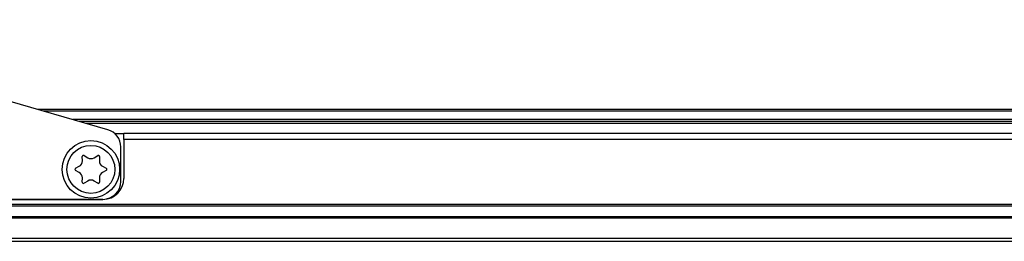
# Model space of a CAD drawing. Header units: millimetres. Extents: x -380.3 to -282.2, y 263.5 to 326.7.
# Tile 8 of 13: x -366.7 to -355.7, y 324.1 to 326.6. Entities that reach past the tile are written whole.
import ezdxf

# ---------------------------------------------------------------- set-up
doc = ezdxf.new("R2010")
doc.units = ezdxf.units.MM

# ---------------------------------------------------------------- blocks, each defined once
blk = doc.blocks.new('Diffusor-Rahmen-oben__17', base_point=(-5626.13, 4861.97))
at = {"color": 7, "linetype": 'Continuous'}
for p, q in [((-5484.69, 4879.97), (-5483.13, 4879.97)), ((-4454.13, 4879.97), (-5483.13, 4879.97)), ((-5483.13, 4878.97), (-5483.13, 4879.97)), ((-5483.13, 4878.97), (-5483.13, 4872.47)), ((-5486.63, 4868.97), (-5570.63, 4868.97)), ((-5608.13, 4861.97), (-4329.13, 4861.97))]:
    blk.add_line(p, q, dxfattribs=at)
at = {"color": 1, "linetype": 'Continuous'}
for p, q in [((-4454.13, 4878.97), (-5483.13, 4878.97)), ((-4311.13, 4868.09), (-5626.13, 4868.09)), ((-4311.13, 4867.86), (-5626.13, 4867.86)), ((-4311.13, 4866.08), (-5626.13, 4866.08)), ((-4311.13, 4865.85), (-5626.13, 4865.85)), ((-5626.13, 4862.47), (-4311.13, 4862.47))]:
    blk.add_line(p, q, dxfattribs=at)
at = {"color": 7, "linetype": 'Continuous'}
blk.add_arc((-5486.63, 4872.47), 3.5, 270, 0, dxfattribs=at)
blk = doc.blocks.new('Sicherungsoese-re__18', base_point=(-5573.63, 4868.97))
at = {"color": 7, "linetype": 'Continuous'}
for p, q in [((-5556.72, 4898.8), (-5560.02, 4898.24)), ((-5555, 4898.94), (-5556.72, 4898.8)), ((-5552.35, 4898.94), (-5555, 4898.94)), ((-5550.22, 4898.77), (-5552.35, 4898.94)), ((-5549.02, 4898.59), (-5550.22, 4898.77)), ((-5546.02, 4897.92), (-5549.02, 4898.59)), ((-5560.94, 4898), (-5564.76, 4896.6)), ((-5560.02, 4898.24), (-5560.94, 4898)), ((-5485.8, 4880.59), (-5546.02, 4897.92)), ((-5566.49, 4895.69), (-5568.73, 4894.15)), ((-5564.76, 4896.6), (-5566.49, 4895.69)), ((-5569.28, 4893.68), (-5571.24, 4891.61)), ((-5568.73, 4894.15), (-5569.28, 4893.68)), ((-5571.42, 4891.37), (-5572.49, 4889.62)), ((-5571.24, 4891.61), (-5571.42, 4891.37)), ((-5572.6, 4889.39), (-5573.15, 4888.01)), ((-5572.49, 4889.62), (-5572.6, 4889.39)), ((-5573.39, 4887.13), (-5573.51, 4886.46)), ((-5573.15, 4888.01), (-5573.39, 4887.13)), ((-5573.51, 4886.46), (-5573.63, 4884.97)), ((-5573.63, 4884.97), (-5573.63, 4871.97)), ((-5483.63, 4871.97), (-5483.63, 4877.71)), ((-5570.63, 4868.97), (-5486.63, 4868.97))]:
    blk.add_line(p, q, dxfattribs=at)
for centre, radius in [((-5553.63, 4888.97), 6.25), ((-5568.63, 4873.97), 4.8), ((-5528.63, 4873.97), 4.8), ((-5488.63, 4873.97), 4.8)]:
    blk.add_circle(centre, radius, dxfattribs=at)
for centre, start, end in [((-5486.63, 4877.71), 0, 73.9517), ((-5570.63, 4871.97), 180, 270), ((-5486.63, 4871.97), 270, 0)]:
    blk.add_arc(centre, 3, start, end, dxfattribs=at)
blk = doc.blocks.new('Senkschraube-DIN7500-TX20-M4x12_A2K__2__21', base_point=(-5492.63, 4869.97))
at = {"color": 7, "linetype": 'Continuous'}
for p, q in [((-5490.04, 4875.39), (-5490.06, 4876.1)), ((-5489.76, 4876.28), (-5489.15, 4875.91)), ((-5488.1, 4875.91), (-5487.5, 4876.28)), ((-5487.19, 4876.1), (-5487.21, 4875.39)), ((-5491.19, 4874.15), (-5490.57, 4874.48)), ((-5486.69, 4874.48), (-5486.06, 4874.15)), ((-5490.57, 4873.46), (-5491.19, 4873.79)), ((-5490.06, 4871.84), (-5490.04, 4872.55)), ((-5487.21, 4872.55), (-5487.19, 4871.84)), ((-5486.06, 4873.79), (-5486.69, 4873.46)), ((-5489.15, 4872.03), (-5489.76, 4871.66)), ((-5487.5, 4871.66), (-5488.1, 4872.03))]:
    blk.add_line(p, q, dxfattribs=at)
blk.add_circle((-5488.63, 4873.97), 4, dxfattribs=at)
for centre, radius, start, end in [((-5489.86, 4876.11), 0.2, 58.3195, 181.6805), ((-5488.63, 4876.76), 1, 238.3195, 301.6805), ((-5487.39, 4876.11), 0.2, 358.3195, 121.6805), ((-5491.1, 4873.97), 0.2, 118.3195, 241.6805), ((-5491.04, 4875.36), 1, 298.3195, 1.6805), ((-5486.21, 4875.36), 1, 178.3195, 241.6805), ((-5486.15, 4873.97), 0.2, 298.3195, 61.6805), ((-5491.04, 4872.58), 1, 358.3195, 61.6805), ((-5486.21, 4872.58), 1, 118.3195, 181.6805), ((-5489.86, 4871.83), 0.2, 178.3195, 301.6805), ((-5488.63, 4871.18), 1, 58.3195, 121.6805), ((-5487.39, 4871.83), 0.2, 238.3195, 1.6805)]:
    blk.add_arc(centre, radius, start, end, dxfattribs=at)
blk = doc.blocks.new('Standard-Diffusor-kpl___27', base_point=(-5626.13, 3970.97))
for name, p in [('Sicherungsoese-re__18', (-5573.63, 4868.97)), ('Diffusor-Rahmen-oben__17', (-5626.13, 4861.97)), ('Senkschraube-DIN7500-TX20-M4x12_A2K__2__21', (-5492.63, 4869.97))]:
    blk.add_blockref(name, p)
blk = doc.blocks.new('Gehaeuseprofil__29', base_point=(-5595.13, 4879.97))
at = {"color": 7, "linetype": 'Continuous'}
for p, q in [((-4439.72, 4883.97), (-5497.53, 4883.97)), ((-4446.67, 4881.97), (-5490.58, 4881.97))]:
    blk.add_line(p, q, dxfattribs=at)
at = {"color": 1, "linetype": 'Continuous'}
for p, q in [((-4440.76, 4883.67), (-5496.49, 4883.67)), ((-4445.63, 4882.27), (-5491.62, 4882.27)), ((-5489.54, 4881.67), (-4447.72, 4881.67))]:
    blk.add_line(p, q, dxfattribs=at)
blk = doc.blocks.new('Gehaeuse-kpl___69', base_point=(-5703.85, 3952.97))
blk.add_blockref('Gehaeuseprofil__29', (-5595.13, 4879.97))
blk = doc.blocks.new('Montage-fuer-Funktionstest__70', base_point=(-5703.85, 3952.97))
blk.add_blockref('Gehaeuse-kpl___69', (-5703.85, 3952.97))
blk = doc.blocks.new('S360-C__71', base_point=(-5703.85, 3952.97))
for name, p in [('Montage-fuer-Funktionstest__70', (-5703.85, 3952.97)), ('Standard-Diffusor-kpl___27', (-5626.13, 3970.97))]:
    blk.add_blockref(name, p)
blk = doc.blocks.new('MB-vorneA', base_point=(-4995, 4560))
blk.add_blockref('S360-C__71', (-5703.85, 3952.97))

msp = doc.modelspace()

# ---------------------------------------------------------------- block references
at = {"xscale": 0.06666666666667, "yscale": 0.06666666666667, "zscale": 0.06666666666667}
msp.add_blockref('MB-vorneA', (-333, 304), dxfattribs=at)

doc.saveas('drawing.dxf')
